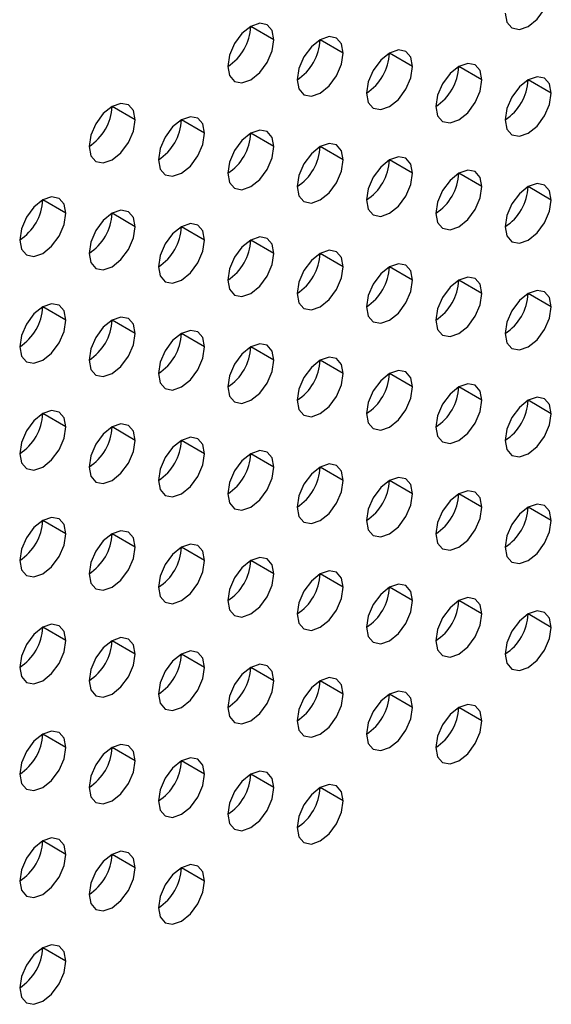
# Model space of a CAD drawing. Header units: millimetres. Extents: x 0 to 1118, y 0 to 864.
# Tile 138 of 256: x 957.69 to 960.4, y 615.24 to 620.26. Entities that reach past the tile are written whole.
import ezdxf

# ---------------------------------------------------------------- set-up
doc = ezdxf.new("R2010")
doc.units = ezdxf.units.MM

msp = doc.modelspace()

# ---------------------------------------------------------------- linework, layer by layer
at = {"color": 7, "linetype": 'Continuous', "lineweight": 25}
for p, q in [((958.9862, 620.1537), (958.8683, 620.2217)), ((959.3397, 620.0856), (959.2219, 620.1536)), ((959.6933, 620.0175), (959.5754, 620.0856)), ((960.0468, 619.9495), (959.929, 620.0175)), ((960.4004, 619.8814), (960.2825, 619.9494)), ((958.2791, 619.7455), (958.1612, 619.8135)), ((958.6326, 619.6774), (958.5148, 619.7454)), ((958.9862, 619.6093), (958.8683, 619.6774)), ((959.3397, 619.5413), (959.2219, 619.6093)), ((959.6933, 619.4732), (959.5754, 619.5412)), ((960.0468, 619.4051), (959.929, 619.4731)), ((960.4004, 619.337), (960.2825, 619.4051)), ((957.9255, 619.2692), (957.8076, 619.3372)), ((958.2791, 619.2011), (958.1612, 619.2692)), ((958.6326, 619.133), (958.5148, 619.2011)), ((958.9862, 619.065), (958.8683, 619.133)), ((959.3397, 618.9969), (959.2219, 619.0649)), ((959.6933, 618.9288), (959.5754, 618.9968)), ((960.0468, 618.8607), (959.929, 618.9288)), ((960.4004, 618.7927), (960.2825, 618.8607)), ((957.9255, 618.7248), (957.8076, 618.7929)), ((958.2791, 618.6568), (958.1612, 618.7248)), ((958.6326, 618.5887), (958.5148, 618.6567)), ((958.9862, 618.5206), (958.8683, 618.5886)), ((959.3397, 618.4525), (959.2219, 618.5206)), ((959.6933, 618.3845), (959.5754, 618.4525)), ((960.0468, 618.3164), (959.929, 618.3844)), ((960.4004, 618.2483), (960.2825, 618.3163)), ((957.9255, 618.1805), (957.8076, 618.2485)), ((958.2791, 618.1124), (958.1612, 618.1804)), ((958.6326, 618.0443), (958.5148, 618.1124)), ((958.9862, 617.9763), (958.8683, 618.0443)), ((959.3397, 617.9082), (959.2219, 617.9762)), ((959.6933, 617.8401), (959.5754, 617.9081)), ((960.0468, 617.772), (959.929, 617.84)), ((960.4004, 617.7039), (960.2825, 617.772)), ((957.9255, 617.6361), (957.8076, 617.7042)), ((958.2791, 617.568), (958.1612, 617.6361)), ((958.6326, 617.5), (958.5148, 617.568)), ((958.9862, 617.4319), (958.8683, 617.4999)), ((959.3397, 617.3638), (959.2219, 617.4318)), ((959.6933, 617.2957), (959.5754, 617.3638)), ((960.0468, 617.2277), (959.929, 617.2957)), ((960.4004, 617.1596), (960.2825, 617.2276)), ((957.9255, 617.0918), (957.8076, 617.1598)), ((958.2791, 617.0237), (958.1612, 617.0917)), ((958.6326, 616.9556), (958.5148, 617.0236)), ((958.9862, 616.8875), (958.8683, 616.9556)), ((959.3397, 616.8195), (959.2219, 616.8875)), ((959.6933, 616.7514), (959.5754, 616.8194)), ((960.0468, 616.6833), (959.929, 616.7513)), ((957.9255, 616.5474), (957.8076, 616.6154)), ((958.2791, 616.4793), (958.1612, 616.5474)), ((958.6326, 616.4112), (958.5148, 616.4793)), ((958.9862, 616.3432), (958.8683, 616.4112)), ((959.3397, 616.2751), (959.2219, 616.3431)), ((957.9255, 616.003), (957.8076, 616.0711)), ((958.2791, 615.935), (958.1612, 616.003)), ((958.6326, 615.8669), (958.5148, 615.9349)), ((957.9255, 615.4587), (957.8076, 615.5267))]:
    msp.add_line(p, q, dxfattribs=at)
at = {"color": 7, "linetype": 'Continuous', "lineweight": 25, "flags": 128}
for points in [[(960.1647, 620.2897), (960.1736, 620.2428), (960.1992, 620.2134), (960.2374, 620.2059), (960.2825, 620.2216), (960.3276, 620.258), (960.3659, 620.3096), (960.3914, 620.3685), (960.4004, 620.4257)], [(958.9862, 620.1537), (958.9772, 620.2006), (958.9516, 620.23), (958.9134, 620.2374), (958.8683, 620.2217), (958.8232, 620.1854), (958.785, 620.1338), (958.7594, 620.0749), (958.7505, 620.0176)], [(958.7505, 620.0176), (958.7594, 619.9707), (958.785, 619.9413), (958.8232, 619.9339), (958.8683, 619.9496), (958.9134, 619.986), (958.9516, 620.0375), (958.9772, 620.0964), (958.9862, 620.1537)], [(959.3397, 620.0856), (959.3307, 620.1325), (959.3052, 620.1619), (959.267, 620.1693), (959.2219, 620.1537), (959.1768, 620.1173), (959.1385, 620.0657), (959.113, 620.0068), (959.104, 619.9495)], [(959.104, 619.9495), (959.113, 619.9026), (959.1385, 619.8732), (959.1768, 619.8658), (959.2219, 619.8815), (959.267, 619.9179), (959.3052, 619.9695), (959.3307, 620.0284), (959.3397, 620.0856)], [(959.6933, 620.0175), (959.6843, 620.0644), (959.6587, 620.0938), (959.6205, 620.1013), (959.5754, 620.0856), (959.5303, 620.0492), (959.4921, 619.9976), (959.4665, 619.9387), (959.4576, 619.8815)], [(960.0468, 619.9495), (960.0378, 619.9964), (960.0123, 620.0258), (959.9741, 620.0332), (959.929, 620.0175), (959.8839, 619.9811), (959.8456, 619.9295), (959.8201, 619.8706), (959.8111, 619.8134)], [(959.4576, 619.8815), (959.4665, 619.8346), (959.4921, 619.8052), (959.5303, 619.7977), (959.5754, 619.8134), (959.6205, 619.8498), (959.6587, 619.9014), (959.6843, 619.9603), (959.6933, 620.0175)], [(959.8111, 619.8134), (959.8201, 619.7665), (959.8456, 619.7371), (959.8839, 619.7297), (959.929, 619.7453), (959.9741, 619.7817), (960.0123, 619.8333), (960.0378, 619.8922), (960.0468, 619.9495)], [(960.4004, 619.8814), (960.3914, 619.9283), (960.3659, 619.9577), (960.3276, 619.9651), (960.2825, 619.9494), (960.2374, 619.913), (960.1992, 619.8615), (960.1736, 619.8026), (960.1647, 619.7453)], [(960.1647, 619.7453), (960.1736, 619.6984), (960.1992, 619.669), (960.2374, 619.6616), (960.2825, 619.6773), (960.3276, 619.7136), (960.3659, 619.7652), (960.3914, 619.8241), (960.4004, 619.8814)], [(958.2791, 619.7455), (958.2701, 619.7924), (958.2445, 619.8218), (958.2063, 619.8292), (958.1612, 619.8135), (958.1161, 619.7771), (958.0779, 619.7256), (958.0523, 619.6667), (958.0433, 619.6094)], [(958.0433, 619.6094), (958.0523, 619.5625), (958.0779, 619.5331), (958.1161, 619.5257), (958.1612, 619.5414), (958.2063, 619.5778), (958.2445, 619.6293), (958.2701, 619.6882), (958.2791, 619.7455)], [(958.6326, 619.6774), (958.6236, 619.7243), (958.5981, 619.7537), (958.5599, 619.7611), (958.5148, 619.7455), (958.4697, 619.7091), (958.4314, 619.6575), (958.4059, 619.5986), (958.3969, 619.5413)], [(958.9862, 619.6093), (958.9772, 619.6562), (958.9516, 619.6856), (958.9134, 619.6931), (958.8683, 619.6774), (958.8232, 619.641), (958.785, 619.5894), (958.7594, 619.5305), (958.7505, 619.4733)], [(958.3969, 619.5413), (958.4059, 619.4944), (958.4314, 619.465), (958.4697, 619.4576), (958.5148, 619.4733), (958.5599, 619.5097), (958.5981, 619.5613), (958.6236, 619.6202), (958.6326, 619.6774)], [(958.7505, 619.4733), (958.7594, 619.4264), (958.785, 619.397), (958.8232, 619.3895), (958.8683, 619.4052), (958.9134, 619.4416), (958.9516, 619.4932), (958.9772, 619.5521), (958.9862, 619.6093)], [(959.3397, 619.5413), (959.3307, 619.5882), (959.3052, 619.6176), (959.267, 619.625), (959.2219, 619.6093), (959.1768, 619.5729), (959.1385, 619.5213), (959.113, 619.4624), (959.104, 619.4052)], [(959.104, 619.4052), (959.113, 619.3583), (959.1385, 619.3289), (959.1768, 619.3215), (959.2219, 619.3371), (959.267, 619.3735), (959.3052, 619.4251), (959.3307, 619.484), (959.3397, 619.5413)], [(959.6933, 619.4732), (959.6843, 619.5201), (959.6587, 619.5495), (959.6205, 619.5569), (959.5754, 619.5412), (959.5303, 619.5048), (959.4921, 619.4533), (959.4665, 619.3944), (959.4576, 619.3371)], [(960.0468, 619.4051), (960.0378, 619.452), (960.0123, 619.4814), (959.9741, 619.4888), (959.929, 619.4732), (959.8839, 619.4368), (959.8456, 619.3852), (959.8201, 619.3263), (959.8111, 619.269)], [(959.4576, 619.3371), (959.4665, 619.2902), (959.4921, 619.2608), (959.5303, 619.2534), (959.5754, 619.2691), (959.6205, 619.3054), (959.6587, 619.357), (959.6843, 619.4159), (959.6933, 619.4732)], [(959.8111, 619.269), (959.8201, 619.2221), (959.8456, 619.1927), (959.8839, 619.1853), (959.929, 619.201), (959.9741, 619.2374), (960.0123, 619.2889), (960.0378, 619.3478), (960.0468, 619.4051)], [(960.4004, 619.337), (960.3914, 619.3839), (960.3659, 619.4133), (960.3276, 619.4208), (960.2825, 619.4051), (960.2374, 619.3687), (960.1992, 619.3171), (960.1736, 619.2582), (960.1647, 619.201)], [(957.9255, 619.2692), (957.9165, 619.3161), (957.891, 619.3455), (957.8527, 619.3529), (957.8076, 619.3373), (957.7625, 619.3009), (957.7243, 619.2493), (957.6988, 619.1904), (957.6898, 619.1331)], [(960.1647, 619.201), (960.1736, 619.1541), (960.1992, 619.1246), (960.2374, 619.1172), (960.2825, 619.1329), (960.3276, 619.1693), (960.3659, 619.2209), (960.3914, 619.2798), (960.4004, 619.337)], [(958.2791, 619.2011), (958.2701, 619.248), (958.2445, 619.2774), (958.2063, 619.2849), (958.1612, 619.2692), (958.1161, 619.2328), (958.0779, 619.1812), (958.0523, 619.1223), (958.0433, 619.0651)], [(957.6898, 619.1331), (957.6988, 619.0862), (957.7243, 619.0568), (957.7625, 619.0494), (957.8076, 619.0651), (957.8527, 619.1015), (957.891, 619.153), (957.9165, 619.2119), (957.9255, 619.2692)], [(958.0433, 619.0651), (958.0523, 619.0182), (958.0779, 618.9888), (958.1161, 618.9813), (958.1612, 618.997), (958.2063, 619.0334), (958.2445, 619.085), (958.2701, 619.1439), (958.2791, 619.2011)], [(958.6326, 619.133), (958.6236, 619.18), (958.5981, 619.2094), (958.5599, 619.2168), (958.5148, 619.2011), (958.4697, 619.1647), (958.4314, 619.1131), (958.4059, 619.0542), (958.3969, 618.997)], [(958.3969, 618.997), (958.4059, 618.9501), (958.4314, 618.9207), (958.4697, 618.9132), (958.5148, 618.9289), (958.5599, 618.9653), (958.5981, 619.0169), (958.6236, 619.0758), (958.6326, 619.133)], [(958.9862, 619.065), (958.9772, 619.1119), (958.9516, 619.1413), (958.9134, 619.1487), (958.8683, 619.133), (958.8232, 619.0966), (958.785, 619.0451), (958.7594, 618.9862), (958.7505, 618.9289)], [(959.3397, 618.9969), (959.3307, 619.0438), (959.3052, 619.0732), (959.267, 619.0806), (959.2219, 619.0649), (959.1768, 619.0286), (959.1385, 618.977), (959.113, 618.9181), (959.104, 618.8608)], [(958.7505, 618.9289), (958.7594, 618.882), (958.785, 618.8526), (958.8232, 618.8452), (958.8683, 618.8608), (958.9134, 618.8972), (958.9516, 618.9488), (958.9772, 619.0077), (958.9862, 619.065)], [(959.104, 618.8608), (959.113, 618.8139), (959.1385, 618.7845), (959.1768, 618.7771), (959.2219, 618.7928), (959.267, 618.8292), (959.3052, 618.8807), (959.3307, 618.9396), (959.3397, 618.9969)], [(959.6933, 618.9288), (959.6843, 618.9757), (959.6587, 619.0051), (959.6205, 619.0125), (959.5754, 618.9969), (959.5303, 618.9605), (959.4921, 618.9089), (959.4665, 618.85), (959.4576, 618.7927)], [(959.4576, 618.7927), (959.4665, 618.7458), (959.4921, 618.7164), (959.5303, 618.709), (959.5754, 618.7247), (959.6205, 618.7611), (959.6587, 618.8127), (959.6843, 618.8716), (959.6933, 618.9288)], [(960.0468, 618.8607), (960.0378, 618.9076), (960.0123, 618.937), (959.9741, 618.9445), (959.929, 618.9288), (959.8839, 618.8924), (959.8456, 618.8408), (959.8201, 618.7819), (959.8111, 618.7247)], [(959.8111, 618.7247), (959.8201, 618.6778), (959.8456, 618.6484), (959.8839, 618.6409), (959.929, 618.6566), (959.9741, 618.693), (960.0123, 618.7446), (960.0378, 618.8035), (960.0468, 618.8607)], [(960.4004, 618.7927), (960.3914, 618.8396), (960.3659, 618.869), (960.3276, 618.8764), (960.2825, 618.8607), (960.2374, 618.8243), (960.1992, 618.7727), (960.1736, 618.7138), (960.1647, 618.6566)], [(957.9255, 618.7248), (957.9165, 618.7717), (957.891, 618.8011), (957.8527, 618.8086), (957.8076, 618.7929), (957.7625, 618.7565), (957.7243, 618.7049), (957.6988, 618.646), (957.6898, 618.5888)], [(960.1647, 618.6566), (960.1736, 618.6097), (960.1992, 618.5803), (960.2374, 618.5729), (960.2825, 618.5885), (960.3276, 618.6249), (960.3659, 618.6765), (960.3914, 618.7354), (960.4004, 618.7927)], [(958.2791, 618.6568), (958.2701, 618.7037), (958.2445, 618.7331), (958.2063, 618.7405), (958.1612, 618.7248), (958.1161, 618.6884), (958.0779, 618.6369), (958.0523, 618.578), (958.0433, 618.5207)], [(957.6898, 618.5888), (957.6988, 618.5419), (957.7243, 618.5125), (957.7625, 618.505), (957.8076, 618.5207), (957.8527, 618.5571), (957.891, 618.6087), (957.9165, 618.6676), (957.9255, 618.7248)], [(958.0433, 618.5207), (958.0523, 618.4738), (958.0779, 618.4444), (958.1161, 618.437), (958.1612, 618.4526), (958.2063, 618.489), (958.2445, 618.5406), (958.2701, 618.5995), (958.2791, 618.6568)], [(958.6326, 618.5887), (958.6236, 618.6356), (958.5981, 618.665), (958.5599, 618.6724), (958.5148, 618.6567), (958.4697, 618.6204), (958.4314, 618.5688), (958.4059, 618.5099), (958.3969, 618.4526)], [(958.3969, 618.4526), (958.4059, 618.4057), (958.4314, 618.3763), (958.4697, 618.3689), (958.5148, 618.3846), (958.5599, 618.421), (958.5981, 618.4725), (958.6236, 618.5314), (958.6326, 618.5887)], [(958.9862, 618.5206), (958.9772, 618.5675), (958.9516, 618.5969), (958.9134, 618.6043), (958.8683, 618.5887), (958.8232, 618.5523), (958.785, 618.5007), (958.7594, 618.4418), (958.7505, 618.3845)], [(959.3397, 618.4525), (959.3307, 618.4994), (959.3052, 618.5288), (959.267, 618.5363), (959.2219, 618.5206), (959.1768, 618.4842), (959.1385, 618.4326), (959.113, 618.3737), (959.104, 618.3165)], [(958.7505, 618.3845), (958.7594, 618.3376), (958.785, 618.3082), (958.8232, 618.3008), (958.8683, 618.3165), (958.9134, 618.3529), (958.9516, 618.4045), (958.9772, 618.4634), (958.9862, 618.5206)], [(959.104, 618.3165), (959.113, 618.2696), (959.1385, 618.2402), (959.1768, 618.2327), (959.2219, 618.2484), (959.267, 618.2848), (959.3052, 618.3364), (959.3307, 618.3953), (959.3397, 618.4525)], [(959.6933, 618.3845), (959.6843, 618.4314), (959.6587, 618.4608), (959.6205, 618.4682), (959.5754, 618.4525), (959.5303, 618.4161), (959.4921, 618.3645), (959.4665, 618.3056), (959.4576, 618.2484)], [(959.4576, 618.2484), (959.4665, 618.2015), (959.4921, 618.1721), (959.5303, 618.1647), (959.5754, 618.1803), (959.6205, 618.2167), (959.6587, 618.2683), (959.6843, 618.3272), (959.6933, 618.3845)], [(960.0468, 618.3164), (960.0378, 618.3633), (960.0123, 618.3927), (959.9741, 618.4001), (959.929, 618.3844), (959.8839, 618.348), (959.8456, 618.2965), (959.8201, 618.2376), (959.8111, 618.1803)], [(960.4004, 618.2483), (960.3914, 618.2952), (960.3659, 618.3246), (960.3276, 618.332), (960.2825, 618.3164), (960.2374, 618.28), (960.1992, 618.2284), (960.1736, 618.1695), (960.1647, 618.1122)], [(959.8111, 618.1803), (959.8201, 618.1334), (959.8456, 618.104), (959.8839, 618.0966), (959.929, 618.1123), (959.9741, 618.1486), (960.0123, 618.2002), (960.0378, 618.2591), (960.0468, 618.3164)], [(957.9255, 618.1805), (957.9165, 618.2274), (957.891, 618.2568), (957.8527, 618.2642), (957.8076, 618.2485), (957.7625, 618.2121), (957.7243, 618.1606), (957.6988, 618.1017), (957.6898, 618.0444)], [(960.1647, 618.1122), (960.1736, 618.0653), (960.1992, 618.0359), (960.2374, 618.0285), (960.2825, 618.0442), (960.3276, 618.0806), (960.3659, 618.1321), (960.3914, 618.191), (960.4004, 618.2483)], [(957.6898, 618.0444), (957.6988, 617.9975), (957.7243, 617.9681), (957.7625, 617.9607), (957.8076, 617.9764), (957.8527, 618.0128), (957.891, 618.0643), (957.9165, 618.1232), (957.9255, 618.1805)], [(958.2791, 618.1124), (958.2701, 618.1593), (958.2445, 618.1887), (958.2063, 618.1961), (958.1612, 618.1805), (958.1161, 618.1441), (958.0779, 618.0925), (958.0523, 618.0336), (958.0433, 617.9763)], [(958.6326, 618.0443), (958.6236, 618.0912), (958.5981, 618.1206), (958.5599, 618.1281), (958.5148, 618.1124), (958.4697, 618.076), (958.4314, 618.0244), (958.4059, 617.9655), (958.3969, 617.9083)], [(958.0433, 617.9763), (958.0523, 617.9294), (958.0779, 617.9), (958.1161, 617.8926), (958.1612, 617.9083), (958.2063, 617.9447), (958.2445, 617.9962), (958.2701, 618.0551), (958.2791, 618.1124)], [(958.3969, 617.9083), (958.4059, 617.8614), (958.4314, 617.832), (958.4697, 617.8245), (958.5148, 617.8402), (958.5599, 617.8766), (958.5981, 617.9282), (958.6236, 617.9871), (958.6326, 618.0443)], [(958.9862, 617.9763), (958.9772, 618.0232), (958.9516, 618.0526), (958.9134, 618.06), (958.8683, 618.0443), (958.8232, 618.0079), (958.785, 617.9563), (958.7594, 617.8974), (958.7505, 617.8402)], [(958.7505, 617.8402), (958.7594, 617.7933), (958.785, 617.7639), (958.8232, 617.7564), (958.8683, 617.7721), (958.9134, 617.8085), (958.9516, 617.8601), (958.9772, 617.919), (958.9862, 617.9763)], [(959.3397, 617.9082), (959.3307, 617.9551), (959.3052, 617.9845), (959.267, 617.9919), (959.2219, 617.9762), (959.1768, 617.9398), (959.1385, 617.8883), (959.113, 617.8294), (959.104, 617.7721)], [(959.104, 617.7721), (959.113, 617.7252), (959.1385, 617.6958), (959.1768, 617.6884), (959.2219, 617.704), (959.267, 617.7404), (959.3052, 617.792), (959.3307, 617.8509), (959.3397, 617.9082)], [(959.6933, 617.8401), (959.6843, 617.887), (959.6587, 617.9164), (959.6205, 617.9238), (959.5754, 617.9081), (959.5303, 617.8718), (959.4921, 617.8202), (959.4665, 617.7613), (959.4576, 617.704)], [(959.4576, 617.704), (959.4665, 617.6571), (959.4921, 617.6277), (959.5303, 617.6203), (959.5754, 617.636), (959.6205, 617.6724), (959.6587, 617.7239), (959.6843, 617.7828), (959.6933, 617.8401)], [(960.0468, 617.772), (960.0378, 617.8189), (960.0123, 617.8483), (959.9741, 617.8557), (959.929, 617.8401), (959.8839, 617.8037), (959.8456, 617.7521), (959.8201, 617.6932), (959.8111, 617.6359)], [(960.4004, 617.7039), (960.3914, 617.7508), (960.3659, 617.7802), (960.3276, 617.7877), (960.2825, 617.772), (960.2374, 617.7356), (960.1992, 617.684), (960.1736, 617.6251), (960.1647, 617.5679)], [(959.8111, 617.6359), (959.8201, 617.589), (959.8456, 617.5596), (959.8839, 617.5522), (959.929, 617.5679), (959.9741, 617.6043), (960.0123, 617.6559), (960.0378, 617.7148), (960.0468, 617.772)], [(957.9255, 617.6361), (957.9165, 617.683), (957.891, 617.7124), (957.8527, 617.7199), (957.8076, 617.7042), (957.7625, 617.6678), (957.7243, 617.6162), (957.6988, 617.5573), (957.6898, 617.5001)], [(960.1647, 617.5679), (960.1736, 617.521), (960.1992, 617.4916), (960.2374, 617.4841), (960.2825, 617.4998), (960.3276, 617.5362), (960.3659, 617.5878), (960.3914, 617.6467), (960.4004, 617.7039)], [(957.6898, 617.5001), (957.6988, 617.4532), (957.7243, 617.4238), (957.7625, 617.4163), (957.8076, 617.432), (957.8527, 617.4684), (957.891, 617.52), (957.9165, 617.5789), (957.9255, 617.6361)], [(958.2791, 617.568), (958.2701, 617.6149), (958.2445, 617.6443), (958.2063, 617.6518), (958.1612, 617.6361), (958.1161, 617.5997), (958.0779, 617.5481), (958.0523, 617.4892), (958.0433, 617.432)], [(958.6326, 617.5), (958.6236, 617.5469), (958.5981, 617.5763), (958.5599, 617.5837), (958.5148, 617.568), (958.4697, 617.5316), (958.4314, 617.4801), (958.4059, 617.4212), (958.3969, 617.3639)], [(958.0433, 617.432), (958.0523, 617.3851), (958.0779, 617.3557), (958.1161, 617.3482), (958.1612, 617.3639), (958.2063, 617.4003), (958.2445, 617.4519), (958.2701, 617.5108), (958.2791, 617.568)], [(958.3969, 617.3639), (958.4059, 617.317), (958.4314, 617.2876), (958.4697, 617.2802), (958.5148, 617.2958), (958.5599, 617.3322), (958.5981, 617.3838), (958.6236, 617.4427), (958.6326, 617.5)], [(958.9862, 617.4319), (958.9772, 617.4788), (958.9516, 617.5082), (958.9134, 617.5156), (958.8683, 617.4999), (958.8232, 617.4636), (958.785, 617.412), (958.7594, 617.3531), (958.7505, 617.2958)], [(958.7505, 617.2958), (958.7594, 617.2489), (958.785, 617.2195), (958.8232, 617.2121), (958.8683, 617.2278), (958.9134, 617.2642), (958.9516, 617.3157), (958.9772, 617.3746), (958.9862, 617.4319)], [(959.3397, 617.3638), (959.3307, 617.4107), (959.3052, 617.4401), (959.267, 617.4475), (959.2219, 617.4319), (959.1768, 617.3955), (959.1385, 617.3439), (959.113, 617.285), (959.104, 617.2277)], [(959.6933, 617.2957), (959.6843, 617.3426), (959.6587, 617.372), (959.6205, 617.3795), (959.5754, 617.3638), (959.5303, 617.3274), (959.4921, 617.2758), (959.4665, 617.2169), (959.4576, 617.1597)], [(959.104, 617.2277), (959.113, 617.1808), (959.1385, 617.1514), (959.1768, 617.144), (959.2219, 617.1597), (959.267, 617.1961), (959.3052, 617.2477), (959.3307, 617.3066), (959.3397, 617.3638)], [(959.4576, 617.1597), (959.4665, 617.1128), (959.4921, 617.0834), (959.5303, 617.0759), (959.5754, 617.0916), (959.6205, 617.128), (959.6587, 617.1796), (959.6843, 617.2385), (959.6933, 617.2957)], [(960.0468, 617.2277), (960.0378, 617.2746), (960.0123, 617.304), (959.9741, 617.3114), (959.929, 617.2957), (959.8839, 617.2593), (959.8456, 617.2077), (959.8201, 617.1488), (959.8111, 617.0916)], [(959.8111, 617.0916), (959.8201, 617.0447), (959.8456, 617.0153), (959.8839, 617.0079), (959.929, 617.0235), (959.9741, 617.0599), (960.0123, 617.1115), (960.0378, 617.1704), (960.0468, 617.2277)], [(960.4004, 617.1596), (960.3914, 617.2065), (960.3659, 617.2359), (960.3276, 617.2433), (960.2825, 617.2276), (960.2374, 617.1912), (960.1992, 617.1397), (960.1736, 617.0808), (960.1647, 617.0235)], [(957.9255, 617.0918), (957.9165, 617.1387), (957.891, 617.1681), (957.8527, 617.1755), (957.8076, 617.1598), (957.7625, 617.1234), (957.7243, 617.0719), (957.6988, 617.013), (957.6898, 616.9557)], [(960.1647, 617.0235), (960.1736, 616.9766), (960.1992, 616.9472), (960.2374, 616.9398), (960.2825, 616.9555), (960.3276, 616.9918), (960.3659, 617.0434), (960.3914, 617.1023), (960.4004, 617.1596)], [(957.6898, 616.9557), (957.6988, 616.9088), (957.7243, 616.8794), (957.7625, 616.872), (957.8076, 616.8876), (957.8527, 616.924), (957.891, 616.9756), (957.9165, 617.0345), (957.9255, 617.0918)], [(958.2791, 617.0237), (958.2701, 617.0706), (958.2445, 617.1), (958.2063, 617.1074), (958.1612, 617.0917), (958.1161, 617.0553), (958.0779, 617.0038), (958.0523, 616.9449), (958.0433, 616.8876)], [(958.0433, 616.8876), (958.0523, 616.8407), (958.0779, 616.8113), (958.1161, 616.8039), (958.1612, 616.8196), (958.2063, 616.856), (958.2445, 616.9075), (958.2701, 616.9664), (958.2791, 617.0237)], [(958.6326, 616.9556), (958.6236, 617.0025), (958.5981, 617.0319), (958.5599, 617.0393), (958.5148, 617.0237), (958.4697, 616.9873), (958.4314, 616.9357), (958.4059, 616.8768), (958.3969, 616.8195)], [(958.9862, 616.8875), (958.9772, 616.9344), (958.9516, 616.9638), (958.9134, 616.9713), (958.8683, 616.9556), (958.8232, 616.9192), (958.785, 616.8676), (958.7594, 616.8087), (958.7505, 616.7515)], [(958.3969, 616.8195), (958.4059, 616.7726), (958.4314, 616.7432), (958.4697, 616.7358), (958.5148, 616.7515), (958.5599, 616.7879), (958.5981, 616.8395), (958.6236, 616.8983), (958.6326, 616.9556)], [(958.7505, 616.7515), (958.7594, 616.7046), (958.785, 616.6752), (958.8232, 616.6677), (958.8683, 616.6834), (958.9134, 616.7198), (958.9516, 616.7714), (958.9772, 616.8303), (958.9862, 616.8875)], [(959.3397, 616.8195), (959.3307, 616.8664), (959.3052, 616.8958), (959.267, 616.9032), (959.2219, 616.8875), (959.1768, 616.8511), (959.1385, 616.7995), (959.113, 616.7406), (959.104, 616.6834)], [(959.6933, 616.7514), (959.6843, 616.7983), (959.6587, 616.8277), (959.6205, 616.8351), (959.5754, 616.8194), (959.5303, 616.783), (959.4921, 616.7315), (959.4665, 616.6726), (959.4576, 616.6153)], [(959.104, 616.6834), (959.113, 616.6365), (959.1385, 616.6071), (959.1768, 616.5997), (959.2219, 616.6153), (959.267, 616.6517), (959.3052, 616.7033), (959.3307, 616.7622), (959.3397, 616.8195)], [(959.4576, 616.6153), (959.4665, 616.5684), (959.4921, 616.539), (959.5303, 616.5316), (959.5754, 616.5472), (959.6205, 616.5836), (959.6587, 616.6352), (959.6843, 616.6941), (959.6933, 616.7514)], [(960.0468, 616.6833), (960.0378, 616.7302), (960.0123, 616.7596), (959.9741, 616.767), (959.929, 616.7514), (959.8839, 616.715), (959.8456, 616.6634), (959.8201, 616.6045), (959.8111, 616.5472)], [(959.8111, 616.5472), (959.8201, 616.5003), (959.8456, 616.4709), (959.8839, 616.4635), (959.929, 616.4792), (959.9741, 616.5156), (960.0123, 616.5671), (960.0378, 616.626), (960.0468, 616.6833)], [(957.9255, 616.5474), (957.9165, 616.5943), (957.891, 616.6237), (957.8527, 616.6311), (957.8076, 616.6155), (957.7625, 616.5791), (957.7243, 616.5275), (957.6988, 616.4686), (957.6898, 616.4113)], [(957.6898, 616.4113), (957.6988, 616.3644), (957.7243, 616.335), (957.7625, 616.3276), (957.8076, 616.3433), (957.8527, 616.3797), (957.891, 616.4312), (957.9165, 616.4901), (957.9255, 616.5474)], [(958.2791, 616.4793), (958.2701, 616.5262), (958.2445, 616.5556), (958.2063, 616.5631), (958.1612, 616.5474), (958.1161, 616.511), (958.0779, 616.4594), (958.0523, 616.4005), (958.0433, 616.3433)], [(958.0433, 616.3433), (958.0523, 616.2964), (958.0779, 616.267), (958.1161, 616.2595), (958.1612, 616.2752), (958.2063, 616.3116), (958.2445, 616.3632), (958.2701, 616.4221), (958.2791, 616.4793)], [(958.6326, 616.4112), (958.6236, 616.4581), (958.5981, 616.4876), (958.5599, 616.495), (958.5148, 616.4793), (958.4697, 616.4429), (958.4314, 616.3913), (958.4059, 616.3324), (958.3969, 616.2752)], [(958.9862, 616.3432), (958.9772, 616.3901), (958.9516, 616.4195), (958.9134, 616.4269), (958.8683, 616.4112), (958.8232, 616.3748), (958.785, 616.3233), (958.7594, 616.2644), (958.7505, 616.2071)], [(958.3969, 616.2752), (958.4059, 616.2283), (958.4314, 616.1989), (958.4697, 616.1914), (958.5148, 616.2071), (958.5599, 616.2435), (958.5981, 616.2951), (958.6236, 616.354), (958.6326, 616.4112)], [(958.7505, 616.2071), (958.7594, 616.1602), (958.785, 616.1308), (958.8232, 616.1234), (958.8683, 616.139), (958.9134, 616.1754), (958.9516, 616.227), (958.9772, 616.2859), (958.9862, 616.3432)], [(959.3397, 616.2751), (959.3307, 616.322), (959.3052, 616.3514), (959.267, 616.3588), (959.2219, 616.3431), (959.1768, 616.3068), (959.1385, 616.2552), (959.113, 616.1963), (959.104, 616.139)], [(959.104, 616.139), (959.113, 616.0921), (959.1385, 616.0627), (959.1768, 616.0553), (959.2219, 616.071), (959.267, 616.1074), (959.3052, 616.1589), (959.3307, 616.2178), (959.3397, 616.2751)], [(957.9255, 616.003), (957.9165, 616.0499), (957.891, 616.0793), (957.8527, 616.0868), (957.8076, 616.0711), (957.7625, 616.0347), (957.7243, 615.9831), (957.6988, 615.9242), (957.6898, 615.867)], [(958.2791, 615.935), (958.2701, 615.9819), (958.2445, 616.0113), (958.2063, 616.0187), (958.1612, 616.003), (958.1161, 615.9666), (958.0779, 615.9151), (958.0523, 615.8562), (958.0433, 615.7989)], [(957.6898, 615.867), (957.6988, 615.8201), (957.7243, 615.7907), (957.7625, 615.7832), (957.8076, 615.7989), (957.8527, 615.8353), (957.891, 615.8869), (957.9165, 615.9458), (957.9255, 616.003)], [(958.0433, 615.7989), (958.0523, 615.752), (958.0779, 615.7226), (958.1161, 615.7152), (958.1612, 615.7308), (958.2063, 615.7672), (958.2445, 615.8188), (958.2701, 615.8777), (958.2791, 615.935)], [(958.6326, 615.8669), (958.6236, 615.9138), (958.5981, 615.9432), (958.5599, 615.9506), (958.5148, 615.9349), (958.4697, 615.8985), (958.4314, 615.847), (958.4059, 615.7881), (958.3969, 615.7308)], [(958.3969, 615.7308), (958.4059, 615.6839), (958.4314, 615.6545), (958.4697, 615.6471), (958.5148, 615.6628), (958.5599, 615.6992), (958.5981, 615.7507), (958.6236, 615.8096), (958.6326, 615.8669)], [(957.9255, 615.4587), (957.9165, 615.5056), (957.891, 615.535), (957.8527, 615.5424), (957.8076, 615.5267), (957.7625, 615.4903), (957.7243, 615.4388), (957.6988, 615.3799), (957.6898, 615.3226)], [(957.6898, 615.3226), (957.6988, 615.2757), (957.7243, 615.2463), (957.7625, 615.2389), (957.8076, 615.2546), (957.8527, 615.291), (957.891, 615.3425), (957.9165, 615.4014), (957.9255, 615.4587)]]:
    msp.add_lwpolyline(points, dxfattribs=at)
at = {"color": 7, "linetype": 'Continuous', "lineweight": 25}
for centre in [(958.6124, 620.2334), (958.966, 620.1653), (959.3195, 620.0972), (959.6731, 620.0291), (960.0267, 619.9611), (957.9053, 619.8252), (958.2589, 619.7571), (958.6124, 619.689), (958.966, 619.6209), (959.3195, 619.5529), (959.6731, 619.4848), (960.0267, 619.4167), (957.5518, 619.3489), (957.9053, 619.2808), (958.2589, 619.2127), (958.6124, 619.1446), (958.966, 619.0766), (959.3195, 619.0085), (959.6731, 618.9404), (960.0267, 618.8723), (957.5518, 618.8045), (957.9053, 618.7364), (958.2589, 618.6684), (958.6124, 618.6003), (958.966, 618.5322), (959.3195, 618.4641), (959.6731, 618.3961), (960.0267, 618.328), (957.5518, 618.2602), (957.9053, 618.1921), (958.2589, 618.124), (958.6124, 618.0559), (958.966, 617.9878), (959.3195, 617.9198), (959.6731, 617.8517), (960.0267, 617.7836), (957.5518, 617.7158), (957.9053, 617.6477), (958.2589, 617.5796), (958.6124, 617.5116), (958.966, 617.4435), (959.3195, 617.3754), (959.6731, 617.3073), (960.0267, 617.2393), (957.5518, 617.1714), (957.9053, 617.1034), (958.2589, 617.0353), (958.6124, 616.9672), (958.966, 616.8991), (959.3195, 616.8311), (959.6731, 616.763), (957.5518, 616.6271), (957.9053, 616.559), (958.2589, 616.4909), (958.6124, 616.4228), (958.966, 616.3548), (957.5518, 616.0827), (957.9053, 616.0146), (958.2589, 615.9466), (957.5518, 615.5384)]:
    msp.add_arc(centre, 0.2561, 302.6055, 357.3945, dxfattribs=at)

doc.saveas('drawing.dxf')
